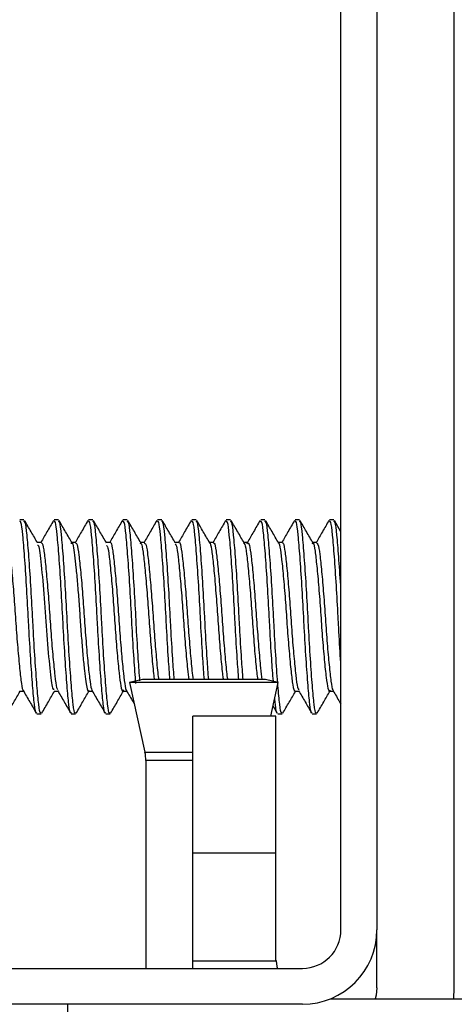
# Model space of a CAD drawing. Header units: inches. Extents: x 0.2 to 10.8, y 0.2 to 8.2.
# Tile 19 of 55: x 3.6033 to 3.6325, y 6.8006 to 6.8668. Entities that reach past the tile are written whole.
import ezdxf

# ---------------------------------------------------------------- set-up
doc = ezdxf.new("R2010")
doc.units = ezdxf.units.IN
doc.header["$MEASUREMENT"] = 0

msp = doc.modelspace()

# ---------------------------------------------------------------- linework, layer by layer
for p, q in [((3.624884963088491, 6.805644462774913), (3.624884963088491, 6.899811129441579)), ((3.627301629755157, 6.899811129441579), (3.627301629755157, 6.805644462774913)), ((3.632509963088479, 6.801760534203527), (3.63250996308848, 6.892906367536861)), ((3.603574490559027, 6.833196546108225), (3.603285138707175, 6.833196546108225)), ((3.605889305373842, 6.833196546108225), (3.60559995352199, 6.833196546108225)), ((3.608204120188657, 6.833196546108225), (3.607914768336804, 6.833196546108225)), ((3.610518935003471, 6.833196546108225), (3.61022958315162, 6.833196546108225)), ((3.612833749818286, 6.833196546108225), (3.612544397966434, 6.833196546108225)), ((3.615148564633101, 6.833196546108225), (3.61485921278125, 6.833196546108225)), ((3.617463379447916, 6.833196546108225), (3.617174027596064, 6.833196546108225)), ((3.619778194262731, 6.833196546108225), (3.619488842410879, 6.833196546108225)), ((3.622093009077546, 6.833196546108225), (3.621803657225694, 6.833196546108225)), ((3.62440782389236, 6.833196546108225), (3.624118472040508, 6.833196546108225)), ((3.624884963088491, 6.832409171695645), (3.624447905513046, 6.833161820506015)), ((3.604731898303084, 6.831693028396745), (3.604468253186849, 6.831693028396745)), ((3.607047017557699, 6.831693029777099), (3.606782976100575, 6.831693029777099)), ((3.609362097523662, 6.83169302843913), (3.60909788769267, 6.83169302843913)), ((3.611676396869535, 6.831693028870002), (3.611412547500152, 6.831693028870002)), ((3.613991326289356, 6.831693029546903), (3.61372746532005, 6.831693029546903)), ((3.616306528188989, 6.831693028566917), (3.616042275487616, 6.831693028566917)), ((3.618621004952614, 6.83169302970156), (3.618357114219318, 6.83169302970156)), ((3.61857166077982, 6.831596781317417), (3.618595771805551, 6.831664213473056)), ((3.620935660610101, 6.831693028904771), (3.620671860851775, 6.831693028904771)), ((3.62325088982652, 6.831693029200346), (3.622986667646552, 6.831693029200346)), ((3.61154097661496, 6.822468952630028), (3.610676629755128, 6.822278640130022)), ((3.610676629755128, 6.822278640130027), (3.611709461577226, 6.817587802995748)), ((3.620676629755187, 6.822278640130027), (3.610676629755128, 6.822278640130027)), ((3.619812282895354, 6.822468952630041), (3.61154097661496, 6.822468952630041)), ((3.620676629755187, 6.822278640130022), (3.619812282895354, 6.822468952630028)), ((3.620179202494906, 6.820019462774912), (3.620676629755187, 6.822278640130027)), ((3.603285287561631, 6.821679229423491), (3.603549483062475, 6.821679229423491)), ((3.605600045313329, 6.821679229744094), (3.605864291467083, 6.821679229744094)), ((3.607915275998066, 6.82167922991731), (3.608179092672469, 6.82167922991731)), ((3.610229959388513, 6.821679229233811), (3.610493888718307, 6.821679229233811)), ((3.621803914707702, 6.821679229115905), (3.622067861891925, 6.821679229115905)), ((3.624119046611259, 6.821679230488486), (3.624382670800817, 6.821679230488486)), ((3.620327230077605, 6.820691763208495), (3.620607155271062, 6.820209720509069)), ((3.604442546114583, 6.820175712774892), (3.604731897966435, 6.820175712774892)), ((3.606757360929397, 6.820175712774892), (3.607046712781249, 6.820175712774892)), ((3.609072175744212, 6.820175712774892), (3.609361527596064, 6.820175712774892)), ((3.620509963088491, 6.820019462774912), (3.614926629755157, 6.820019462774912)), ((3.614926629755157, 6.81080390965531), (3.614926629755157, 6.820019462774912)), ((3.620509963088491, 6.81080390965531), (3.620509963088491, 6.820019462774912)), ((3.620646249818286, 6.820175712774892), (3.620935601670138, 6.820175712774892)), ((3.622961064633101, 6.820175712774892), (3.623250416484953, 6.820175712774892)), ((3.611709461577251, 6.817587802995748), (3.614926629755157, 6.817587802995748)), ((3.611770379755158, 6.817027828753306), (3.611770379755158, 6.803061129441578)), ((3.614926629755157, 6.817027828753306), (3.611770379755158, 6.817027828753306)), ((3.620509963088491, 6.81080390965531), (3.614926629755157, 6.81080390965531)), ((3.614926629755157, 6.803561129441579), (3.614926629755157, 6.81080390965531)), ((3.620509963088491, 6.803811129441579), (3.620509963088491, 6.81080390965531)), ((3.627301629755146, 6.801760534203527), (3.627301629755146, 6.805644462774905)), ((3.614926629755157, 6.803561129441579), (3.620521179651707, 6.803561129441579)), ((3.614926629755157, 6.803061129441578), (3.614926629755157, 6.803561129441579)), ((3.528134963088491, 6.80306112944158), (3.622301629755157, 6.80306112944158)), ((3.632474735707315, 6.801019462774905), (3.632509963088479, 6.801760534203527)), ((3.624201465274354, 6.801019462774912), (3.731509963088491, 6.801019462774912)), ((3.622301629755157, 6.800644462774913), (3.528134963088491, 6.800644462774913)), ((3.606509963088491, 6.800644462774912), (3.606509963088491, 6.795436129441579))]:
    msp.add_line(p, q)
at = {"flags": 128}
for points in [[(3.620521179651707, 6.803561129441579), (3.620582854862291, 6.803177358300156), (3.620612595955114, 6.803061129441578)], [(3.627301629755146, 6.801760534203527), (3.627251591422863, 6.801252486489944), (3.62719396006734, 6.801019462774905)]]:
    msp.add_lwpolyline(points, dxfattribs=at)
for centre, radius, start, end in [((3.609166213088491, 6.817027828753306), 0.002604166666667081, 0, 12.41729374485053), ((3.622301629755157, 6.805644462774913), 0.002583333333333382, 270.0000000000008, 0), ((3.622301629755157, 6.805644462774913), 0.004999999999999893, 270.0000000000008, 0)]:
    msp.add_arc(centre, radius, start, end)
for points, knots in [([(3.604442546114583, 6.820256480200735), (3.604428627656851, 6.820233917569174), (3.604371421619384, 6.820141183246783), (3.60427413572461, 6.820734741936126), (3.60416030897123, 6.821982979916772), (3.604027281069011, 6.823812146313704), (3.603927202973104, 6.825477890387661), (3.603839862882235, 6.827155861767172), (3.60374690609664, 6.828843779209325), (3.603614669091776, 6.830790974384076), (3.603491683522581, 6.832266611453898), (3.603388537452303, 6.833112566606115), (3.60331489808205, 6.833114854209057), (3.603285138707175, 6.833115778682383)], [0, 0, 0, 0, 0.0345864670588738, 0.1421533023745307, 0.2496808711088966, 0.3571864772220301, 0.4647501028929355, 0.4999804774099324, 0.6044985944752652, 0.7119959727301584, 0.8195647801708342, 0.9270819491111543, 1, 1, 1, 1]), ([(3.604731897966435, 6.820256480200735), (3.604717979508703, 6.820233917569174), (3.604660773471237, 6.820141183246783), (3.604563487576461, 6.820734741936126), (3.604449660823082, 6.821982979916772), (3.604316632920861, 6.823812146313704), (3.604216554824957, 6.825477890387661), (3.604129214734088, 6.827155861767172), (3.604036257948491, 6.828843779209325), (3.603904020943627, 6.830790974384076), (3.603781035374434, 6.832266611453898), (3.603677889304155, 6.833112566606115), (3.603604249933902, 6.833114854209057), (3.603574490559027, 6.833115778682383)], [0, 0, 0, 0, 0.0345864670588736, 0.1421533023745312, 0.2496808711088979, 0.3571864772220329, 0.4647501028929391, 0.499980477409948, 0.6044985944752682, 0.7119959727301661, 0.8195647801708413, 0.9270819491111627, 1, 1, 1, 1]), ([(3.604492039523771, 6.831652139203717), (3.604345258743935, 6.831904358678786), (3.604051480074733, 6.832409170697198), (3.60375833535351, 6.832914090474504), (3.603611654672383, 6.833166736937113)], [0, 0, 0, 0, 0.4996304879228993, 1, 1, 1, 1]), ([(3.605557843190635, 6.833157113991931), (3.605411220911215, 6.832904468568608), (3.605127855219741, 6.832416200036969), (3.60484391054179, 6.831928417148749), (3.604706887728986, 6.831693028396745)], [0, 0, 0, 0, 0.5174313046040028, 1, 1, 1, 1]), ([(3.606757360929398, 6.820256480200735), (3.606743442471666, 6.820233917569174), (3.6066862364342, 6.820141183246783), (3.606588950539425, 6.820734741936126), (3.606475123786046, 6.821982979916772), (3.606342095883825, 6.823812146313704), (3.60624201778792, 6.825477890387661), (3.60615467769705, 6.827155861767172), (3.606061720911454, 6.828843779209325), (3.605929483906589, 6.830790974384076), (3.605806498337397, 6.832266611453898), (3.605703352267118, 6.833112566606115), (3.605629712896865, 6.833114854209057), (3.60559995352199, 6.833115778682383)], [0, 0, 0, 0, 0.03458646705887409, 0.142153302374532, 0.2496808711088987, 0.3571864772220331, 0.4647501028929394, 0.4999804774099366, 0.6044985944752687, 0.7119959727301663, 0.8195647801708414, 0.9270819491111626, 0.9999999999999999, 0.9999999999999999, 0.9999999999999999, 0.9999999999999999]), ([(3.607046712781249, 6.820256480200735), (3.607032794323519, 6.820233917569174), (3.606975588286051, 6.820141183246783), (3.606878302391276, 6.820734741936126), (3.606764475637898, 6.821982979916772), (3.606631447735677, 6.823812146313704), (3.606531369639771, 6.825477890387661), (3.606444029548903, 6.827155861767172), (3.606351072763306, 6.828843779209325), (3.606218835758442, 6.830790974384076), (3.606095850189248, 6.832266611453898), (3.60599270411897, 6.833112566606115), (3.605919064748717, 6.833114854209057), (3.605889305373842, 6.833115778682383)], [0, 0, 0, 0, 0.03458646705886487, 0.1421533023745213, 0.2496808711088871, 0.3571864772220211, 0.4647501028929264, 0.4999804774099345, 0.6044985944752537, 0.7119959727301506, 0.8195647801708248, 0.927081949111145, 1, 1, 1, 1]), ([(3.606811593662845, 6.831643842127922), (3.606664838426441, 6.831895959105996), (3.606371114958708, 6.832400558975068), (3.606078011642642, 6.832905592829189), (3.605931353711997, 6.833158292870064)], [0, 0, 0, 0, 0.4996374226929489, 1, 1, 1, 1]), ([(3.607872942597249, 6.83315764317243), (3.607726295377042, 6.83290495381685), (3.607442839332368, 6.832416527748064), (3.607158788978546, 6.83192855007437), (3.607021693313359, 6.831693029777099)], [0, 0, 0, 0, 0.517354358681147, 1, 1, 1, 1]), ([(3.609072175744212, 6.820256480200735), (3.609058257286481, 6.820233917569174), (3.609001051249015, 6.820141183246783), (3.608903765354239, 6.820734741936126), (3.60878993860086, 6.821982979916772), (3.60865691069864, 6.823812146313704), (3.608556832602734, 6.825477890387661), (3.608469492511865, 6.827155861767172), (3.608376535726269, 6.828843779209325), (3.608244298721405, 6.830790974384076), (3.608121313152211, 6.832266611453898), (3.608018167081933, 6.833112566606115), (3.607944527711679, 6.833114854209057), (3.607914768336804, 6.833115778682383)], [0, 0, 0, 0, 0.03458646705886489, 0.1421533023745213, 0.2496808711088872, 0.3571864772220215, 0.4647501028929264, 0.4999804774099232, 0.6044985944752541, 0.7119959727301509, 0.8195647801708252, 0.9270819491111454, 1, 1, 1, 1]), ([(3.609361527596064, 6.820256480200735), (3.609347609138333, 6.820233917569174), (3.609290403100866, 6.820141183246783), (3.609193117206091, 6.820734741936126), (3.609079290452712, 6.821982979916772), (3.608946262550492, 6.823812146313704), (3.608846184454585, 6.825477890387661), (3.608758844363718, 6.827155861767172), (3.608665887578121, 6.828843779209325), (3.608533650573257, 6.830790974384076), (3.608410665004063, 6.832266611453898), (3.608307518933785, 6.833112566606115), (3.608233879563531, 6.833114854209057), (3.608204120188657, 6.833115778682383)], [0, 0, 0, 0, 0.0345864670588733, 0.1421533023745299, 0.2496808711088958, 0.3571864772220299, 0.4647501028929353, 0.4999804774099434, 0.6044985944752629, 0.7119959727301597, 0.819564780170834, 0.9270819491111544, 1, 1, 1, 1]), ([(3.609124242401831, 6.831647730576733), (3.608977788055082, 6.831899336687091), (3.608684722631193, 6.832402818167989), (3.608392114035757, 6.832906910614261), (3.608245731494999, 6.833159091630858)], [0, 0, 0, 0, 0.4997326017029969, 1, 1, 1, 1]), ([(3.610188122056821, 6.833158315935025), (3.610041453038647, 6.832905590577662), (3.609757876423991, 6.832416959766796), (3.609473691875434, 6.83192873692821), (3.60933649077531, 6.83169302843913)], [0, 0, 0, 0, 0.5172112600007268, 1, 1, 1, 1]), ([(3.611091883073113, 6.822213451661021), (3.611052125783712, 6.822740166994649), (3.610969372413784, 6.82383650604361), (3.610871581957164, 6.825480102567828), (3.610784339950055, 6.827154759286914), (3.610691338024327, 6.828844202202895), (3.610559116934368, 6.83079085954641), (3.610436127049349, 6.832266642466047), (3.610332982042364, 6.833112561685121), (3.610259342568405, 6.833114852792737), (3.610229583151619, 6.833115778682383)], [0, 0, 0, 0, 0.1339950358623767, 0.2789058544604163, 0.3263685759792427, 0.4671764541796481, 0.6119980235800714, 0.756915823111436, 0.9017640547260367, 1, 1, 1, 1]), ([(3.611369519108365, 6.822375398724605), (3.611333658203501, 6.822851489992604), (3.611254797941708, 6.823898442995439), (3.611160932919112, 6.825480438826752), (3.611073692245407, 6.827154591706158), (3.61098068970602, 6.828844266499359), (3.610848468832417, 6.830790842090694), (3.610725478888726, 6.83226664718), (3.610622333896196, 6.833112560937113), (3.610548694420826, 6.833114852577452), (3.610518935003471, 6.833115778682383)], [0, 0, 0, 0, 0.1224630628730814, 0.2693035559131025, 0.3173983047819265, 0.4600812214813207, 0.6068312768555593, 0.7536788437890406, 0.9004559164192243, 1, 1, 1, 1]), ([(3.611433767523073, 6.831656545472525), (3.611287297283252, 6.83190827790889), (3.61099419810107, 6.832412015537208), (3.610701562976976, 6.832916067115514), (3.610555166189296, 6.833168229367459)], [0, 0, 0, 0, 0.4997292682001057, 1, 1, 1, 1]), ([(3.612503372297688, 6.833159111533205), (3.612356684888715, 6.832906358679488), (3.612072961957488, 6.832417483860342), (3.61178861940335, 6.831928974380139), (3.611651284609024, 6.831693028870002)], [0, 0, 0, 0, 0.5170093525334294, 1, 1, 1, 1]), ([(3.613388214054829, 6.822468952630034), (3.6133546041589, 6.82291574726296), (3.613277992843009, 6.823934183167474), (3.613186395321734, 6.825480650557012), (3.613099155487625, 6.827154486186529), (3.613006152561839, 6.82884430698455), (3.612873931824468, 6.830790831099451), (3.612750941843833, 6.832266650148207), (3.612647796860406, 6.83311256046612), (3.612574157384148, 6.833114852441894), (3.612544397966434, 6.833115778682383)], [0, 0, 0, 0, 0.1156602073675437, 0.2636390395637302, 0.3121066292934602, 0.4558956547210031, 0.6037833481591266, 0.7517693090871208, 0.8996842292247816, 1, 1, 1, 1]), ([(3.613677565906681, 6.822468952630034), (3.613643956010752, 6.82291574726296), (3.613567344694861, 6.823934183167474), (3.613475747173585, 6.825480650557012), (3.613388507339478, 6.827154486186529), (3.613295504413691, 6.82884430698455), (3.613163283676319, 6.830790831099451), (3.613040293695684, 6.832266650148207), (3.612937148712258, 6.83311256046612), (3.612863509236, 6.833114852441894), (3.612833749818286, 6.833115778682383)], [0, 0, 0, 0, 0.115660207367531, 0.2636390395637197, 0.3121066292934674, 0.4558956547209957, 0.6037833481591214, 0.7517693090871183, 0.899684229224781, 1, 1, 1, 1]), ([(3.613750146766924, 6.831654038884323), (3.613603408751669, 6.831906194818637), (3.613309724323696, 6.832410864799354), (3.613016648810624, 6.832915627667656), (3.612870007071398, 6.833168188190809)], [0, 0, 0, 0, 0.4996452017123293, 1, 1, 1, 1]), ([(3.614818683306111, 6.833160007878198), (3.614671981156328, 6.832907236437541), (3.614388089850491, 6.832418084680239), (3.614103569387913, 6.831929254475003), (3.613966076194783, 6.831693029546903)], [0, 0, 0, 0, 0.5167546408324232, 1, 1, 1, 1]), ([(3.615703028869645, 6.822468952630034), (3.615669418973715, 6.82291574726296), (3.615592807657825, 6.823934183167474), (3.615501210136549, 6.825480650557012), (3.61541397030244, 6.827154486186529), (3.615320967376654, 6.82884430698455), (3.615188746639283, 6.830790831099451), (3.615065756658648, 6.832266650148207), (3.61496261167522, 6.83311256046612), (3.614888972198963, 6.833114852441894), (3.61485921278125, 6.833115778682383)], [0, 0, 0, 0, 0.1156602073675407, 0.2636390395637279, 0.3121066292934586, 0.4558956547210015, 0.6037833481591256, 0.7517693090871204, 0.899684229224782, 1, 1, 1, 1]), ([(3.615992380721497, 6.822468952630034), (3.615958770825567, 6.82291574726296), (3.615882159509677, 6.823934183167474), (3.6157905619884, 6.825480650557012), (3.615703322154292, 6.827154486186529), (3.615610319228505, 6.82884430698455), (3.615478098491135, 6.830790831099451), (3.6153551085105, 6.832266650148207), (3.615251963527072, 6.83311256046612), (3.615178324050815, 6.833114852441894), (3.615148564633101, 6.833115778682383)], [0, 0, 0, 0, 0.1156602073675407, 0.2636390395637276, 0.3121066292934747, 0.4558956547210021, 0.6037833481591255, 0.7517693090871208, 0.8996842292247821, 1, 1, 1, 1]), ([(3.616070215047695, 6.831645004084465), (3.615923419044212, 6.831897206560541), (3.615629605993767, 6.832401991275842), (3.61533643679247, 6.832907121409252), (3.615189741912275, 6.833159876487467)], [0, 0, 0, 0, 0.4996238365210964, 1, 1, 1, 1]), ([(3.617134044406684, 6.833160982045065), (3.616987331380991, 6.83290820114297), (3.616703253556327, 6.832418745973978), (3.616418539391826, 6.831929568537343), (3.61628086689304, 6.831693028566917)], [0, 0, 0, 0, 0.5164536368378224, 1, 1, 1, 1]), ([(3.618017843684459, 6.822468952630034), (3.61798423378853, 6.82291574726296), (3.617907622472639, 6.823934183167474), (3.617816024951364, 6.825480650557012), (3.617728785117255, 6.827154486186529), (3.617635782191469, 6.82884430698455), (3.617503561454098, 6.830790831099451), (3.617380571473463, 6.832266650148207), (3.617277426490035, 6.83311256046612), (3.617203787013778, 6.833114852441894), (3.617174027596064, 6.833115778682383)], [0, 0, 0, 0, 0.1156602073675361, 0.263639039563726, 0.312106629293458, 0.4558956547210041, 0.6037833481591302, 0.7517693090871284, 0.8996842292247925, 1, 1, 1, 1]), ([(3.618307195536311, 6.822468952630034), (3.618273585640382, 6.82291574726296), (3.618196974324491, 6.823934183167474), (3.618105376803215, 6.825480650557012), (3.618018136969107, 6.827154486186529), (3.617925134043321, 6.82884430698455), (3.617792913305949, 6.830790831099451), (3.617669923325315, 6.832266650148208), (3.617566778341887, 6.83311256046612), (3.617493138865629, 6.833114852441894), (3.617463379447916, 6.833115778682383)], [0, 0, 0, 0, 0.1156602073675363, 0.2636390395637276, 0.3121066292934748, 0.455895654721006, 0.60378334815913, 0.7517693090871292, 0.899684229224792, 1, 1, 1, 1]), ([(3.618384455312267, 6.831646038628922), (3.618237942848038, 6.831897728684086), (3.617944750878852, 6.832401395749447), (3.617652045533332, 6.832905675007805), (3.617505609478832, 6.833157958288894)], [0, 0, 0, 0, 0.4997151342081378, 1, 1, 1, 1]), ([(3.619449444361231, 6.833162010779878), (3.619302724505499, 6.832909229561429), (3.619018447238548, 6.832419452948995), (3.61873352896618, 6.831929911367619), (3.618595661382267, 6.83169302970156)], [0, 0, 0, 0, 0.5161153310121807, 1, 1, 1, 1]), ([(3.620341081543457, 6.822352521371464), (3.620304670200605, 6.822835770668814), (3.620225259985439, 6.823889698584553), (3.620130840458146, 6.825480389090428), (3.620043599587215, 6.827154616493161), (3.619950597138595, 6.828844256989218), (3.619818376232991, 6.830790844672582), (3.619695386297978, 6.832266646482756), (3.619592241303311, 6.833112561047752), (3.619518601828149, 6.833114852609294), (3.619488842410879, 6.833115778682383)], [0, 0, 0, 0, 0.1241107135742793, 0.2706755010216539, 0.3186799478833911, 0.4610949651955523, 0.607569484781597, 0.7541413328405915, 0.9006428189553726, 1, 1, 1, 1]), ([(3.620935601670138, 6.820256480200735), (3.620921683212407, 6.820233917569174), (3.620864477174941, 6.820141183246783), (3.620767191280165, 6.820734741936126), (3.620653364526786, 6.821982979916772), (3.620520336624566, 6.823812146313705), (3.62042025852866, 6.825477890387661), (3.620332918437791, 6.827155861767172), (3.620239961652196, 6.828843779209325), (3.620107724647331, 6.830790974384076), (3.619984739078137, 6.832266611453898), (3.619881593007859, 6.833112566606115), (3.619807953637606, 6.833114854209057), (3.619778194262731, 6.833115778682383)], [0, 0, 0, 0, 0.03458646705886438, 0.1421533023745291, 0.2496808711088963, 0.3571864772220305, 0.4647501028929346, 0.499980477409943, 0.6044985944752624, 0.7119959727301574, 0.8195647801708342, 0.9270819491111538, 1, 1, 1, 1]), ([(3.620693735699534, 6.83165542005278), (3.620547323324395, 6.831907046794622), (3.620254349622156, 6.832410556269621), (3.619961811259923, 6.832914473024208), (3.619815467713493, 6.833166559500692)], [0, 0, 0, 0, 0.4997457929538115, 1, 1, 1, 1]), ([(3.621764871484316, 6.833163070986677), (3.621618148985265, 6.832910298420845), (3.621333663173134, 6.832420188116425), (3.621048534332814, 6.831930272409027), (3.62091045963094, 6.831693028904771)], [0, 0, 0, 0, 0.5157462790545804, 1, 1, 1, 1]), ([(3.62292255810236, 6.820217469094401), (3.622921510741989, 6.820216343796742), (3.622877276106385, 6.820168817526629), (3.622792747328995, 6.82075680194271), (3.622678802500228, 6.821977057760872), (3.622545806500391, 6.823813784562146), (3.622445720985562, 6.825477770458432), (3.622358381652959, 6.827155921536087), (3.622265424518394, 6.828843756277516), (3.622133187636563, 6.830790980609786), (3.622010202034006, 6.832266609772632), (3.621907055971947, 6.833112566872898), (3.621833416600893, 6.83311485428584), (3.621803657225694, 6.833115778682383)], [0, 0, 0, 0, 0.002694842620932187, 0.1138150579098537, 0.2248947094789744, 0.3359516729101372, 0.4470685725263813, 0.4834627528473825, 0.5914335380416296, 0.7024820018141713, 0.8136042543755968, 0.9246731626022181, 1, 1, 1, 1]), ([(3.623250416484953, 6.820256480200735), (3.623236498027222, 6.820233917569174), (3.623179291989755, 6.820141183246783), (3.62308200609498, 6.820734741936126), (3.622968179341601, 6.821982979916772), (3.622835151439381, 6.823812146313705), (3.622735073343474, 6.825477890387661), (3.622647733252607, 6.827155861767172), (3.62255477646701, 6.828843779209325), (3.622422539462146, 6.830790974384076), (3.622299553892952, 6.832266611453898), (3.622196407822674, 6.833112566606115), (3.62212276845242, 6.833114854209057), (3.622093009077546, 6.833115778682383)], [0, 0, 0, 0, 0.03458646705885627, 0.1421533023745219, 0.2496808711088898, 0.3571864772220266, 0.4647501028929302, 0.4999804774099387, 0.6044985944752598, 0.7119959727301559, 0.8195647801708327, 0.9270819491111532, 0.9999999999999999, 0.9999999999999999, 0.9999999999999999, 0.9999999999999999]), ([(3.623008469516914, 6.83165554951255), (3.622861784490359, 6.831907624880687), (3.622568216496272, 6.832412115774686), (3.622275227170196, 6.8329167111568), (3.622128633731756, 6.833169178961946)], [0, 0, 0, 0, 0.4996628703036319, 0.9999999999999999, 0.9999999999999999, 0.9999999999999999, 0.9999999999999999]), ([(3.624080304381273, 6.833164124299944), (3.623933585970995, 6.832911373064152), (3.623648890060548, 6.832420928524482), (3.623363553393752, 6.831930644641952), (3.623225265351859, 6.831693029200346)], [0, 0, 0, 0, 0.5153513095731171, 1, 1, 1, 1]), ([(3.62488496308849, 6.823537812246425), (3.62487708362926, 6.823645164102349), (3.624826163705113, 6.824338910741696), (3.624760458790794, 6.825484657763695), (3.624673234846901, 6.82715248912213), (3.624580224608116, 6.828845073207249), (3.624448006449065, 6.830790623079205), (3.624325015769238, 6.832266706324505), (3.624221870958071, 6.83311255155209), (3.624148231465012, 6.833114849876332), (3.624118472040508, 6.833115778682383)], [0, 0, 0, 0, 0.02972319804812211, 0.1920820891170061, 0.2452595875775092, 0.4030215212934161, 0.565280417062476, 0.7276471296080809, 0.8899358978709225, 1, 1, 1, 1]), ([(3.624884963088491, 6.828497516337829), (3.6248795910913, 6.828593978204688), (3.62483395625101, 6.829413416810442), (3.624736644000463, 6.830782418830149), (3.624614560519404, 6.832268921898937), (3.624511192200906, 6.833112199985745), (3.624437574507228, 6.833114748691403), (3.62440782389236, 6.833115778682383)], [0, 0, 0, 0, 0.03499536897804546, 0.2972838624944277, 0.5597466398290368, 0.822083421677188, 1, 1, 1, 1]), ([(3.602365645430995, 6.831586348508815), (3.60237869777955, 6.831627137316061), (3.602433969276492, 6.831799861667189), (3.602537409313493, 6.831526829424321), (3.602649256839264, 6.830772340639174), (3.602777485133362, 6.829515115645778), (3.602910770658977, 6.827948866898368), (3.60302425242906, 6.826234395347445), (3.603150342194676, 6.824575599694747), (3.603284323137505, 6.823146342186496), (3.603399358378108, 6.822153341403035), (3.603497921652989, 6.821666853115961), (3.603557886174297, 6.821729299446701), (3.603574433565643, 6.821746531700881)], [0, 0, 0, 0, 0.03190895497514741, 0.1351217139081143, 0.2383581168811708, 0.3415074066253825, 0.444707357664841, 0.5479507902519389, 0.6511014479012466, 0.7542869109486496, 0.8575353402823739, 0.9606864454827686, 1, 1, 1, 1]), ([(3.604490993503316, 6.831502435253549), (3.604514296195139, 6.831504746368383), (3.604601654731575, 6.83151341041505), (3.604731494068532, 6.830229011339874), (3.604937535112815, 6.8280247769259), (3.605104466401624, 6.825366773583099), (3.605310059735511, 6.823135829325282), (3.605455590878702, 6.821782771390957), (3.605560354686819, 6.821821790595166), (3.605600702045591, 6.821836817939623)], [0, 0, 0, 0, 0.06001351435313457, 0.2249822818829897, 0.395877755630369, 0.5607959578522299, 0.7316868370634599, 0.896665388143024, 1, 1, 1, 1]), ([(3.604731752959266, 6.831629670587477), (3.604746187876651, 6.831647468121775), (3.604803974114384, 6.831718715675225), (3.60490173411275, 6.831258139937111), (3.605015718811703, 6.830292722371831), (3.605149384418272, 6.82888086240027), (3.605276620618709, 6.827229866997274), (3.605389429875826, 6.825515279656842), (3.60552217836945, 6.823928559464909), (3.605651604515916, 6.822679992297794), (3.605745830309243, 6.821919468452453), (3.605813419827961, 6.821828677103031), (3.605837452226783, 6.821796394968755)], [0, 0, 0, 0, 0.03749311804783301, 0.1500934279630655, 0.262622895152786, 0.3751148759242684, 0.4877098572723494, 0.6002556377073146, 0.7127474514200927, 0.8253350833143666, 0.9378954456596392, 1, 1, 1, 1]), ([(3.606758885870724, 6.8315941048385), (3.606771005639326, 6.831625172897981), (3.606846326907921, 6.831818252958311), (3.606946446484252, 6.831105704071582), (3.607067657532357, 6.830023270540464), (3.607167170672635, 6.828943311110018), (3.607264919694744, 6.827735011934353), (3.607349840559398, 6.826471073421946), (3.607440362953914, 6.825218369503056), (3.607539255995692, 6.824042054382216), (3.607637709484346, 6.823042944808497), (3.607724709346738, 6.822282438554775), (3.607812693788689, 6.821810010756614), (3.607897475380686, 6.821620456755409), (3.607948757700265, 6.821727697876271), (3.607967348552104, 6.821766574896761)], [0, 0, 0, 0, 0.02914011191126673, 0.1810983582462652, 0.2580972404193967, 0.3370598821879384, 0.4153971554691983, 0.4907775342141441, 0.5673197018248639, 0.6461625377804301, 0.7247399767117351, 0.8005417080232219, 0.8765862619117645, 0.9552600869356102, 1, 1, 1, 1]), ([(3.607046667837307, 6.831640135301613), (3.607079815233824, 6.831629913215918), (3.607156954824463, 6.831606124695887), (3.607261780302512, 6.830906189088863), (3.607386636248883, 6.829734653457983), (3.607520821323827, 6.828200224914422), (3.607637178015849, 6.826497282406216), (3.607759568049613, 6.824817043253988), (3.607893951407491, 6.823342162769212), (3.608012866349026, 6.822272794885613), (3.608113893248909, 6.821705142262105), (3.608180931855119, 6.821738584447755), (3.608204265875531, 6.821750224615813)], [0, 0, 0, 0, 0.08117174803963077, 0.1889003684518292, 0.2965293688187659, 0.4041845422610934, 0.5119171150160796, 0.6195451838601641, 0.7271825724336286, 0.8349169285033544, 0.9425397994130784, 1, 1, 1, 1]), ([(3.609121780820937, 6.831487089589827), (3.609155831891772, 6.831461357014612), (3.609232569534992, 6.831403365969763), (3.609334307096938, 6.830464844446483), (3.609466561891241, 6.829153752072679), (3.609596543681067, 6.827524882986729), (3.609707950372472, 6.82581505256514), (3.609838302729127, 6.824198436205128), (3.609969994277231, 6.82285875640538), (3.610081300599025, 6.821979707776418), (3.610189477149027, 6.82159451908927), (3.610254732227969, 6.821740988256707), (3.61027680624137, 6.821790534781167)], [0, 0, 0, 0, 0.08378792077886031, 0.1888248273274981, 0.298247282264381, 0.4072818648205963, 0.5122376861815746, 0.6213362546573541, 0.7307063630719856, 0.8357189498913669, 0.9444282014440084, 0.9999999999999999, 0.9999999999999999, 0.9999999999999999, 0.9999999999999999]), ([(3.609362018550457, 6.83165168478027), (3.609369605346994, 6.831664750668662), (3.609420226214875, 6.831751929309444), (3.609514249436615, 6.831358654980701), (3.609626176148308, 6.830476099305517), (3.609758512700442, 6.829114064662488), (3.609888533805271, 6.827490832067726), (3.610000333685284, 6.825770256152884), (3.610131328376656, 6.824160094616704), (3.61026289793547, 6.82282026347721), (3.610374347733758, 6.821974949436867), (3.610466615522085, 6.821606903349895), (3.610514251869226, 6.82169821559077), (3.610519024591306, 6.82170736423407)], [0, 0, 0, 0, 0.01898934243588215, 0.1267013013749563, 0.2343784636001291, 0.341995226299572, 0.4496990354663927, 0.5573891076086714, 0.6650054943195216, 0.7726992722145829, 0.8804003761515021, 0.9880172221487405, 1, 1, 1, 1]), ([(3.611387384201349, 6.831619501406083), (3.611411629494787, 6.831631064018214), (3.611479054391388, 6.831663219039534), (3.611579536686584, 6.831091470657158), (3.611698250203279, 6.83002557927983), (3.611832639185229, 6.828548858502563), (3.611954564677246, 6.826875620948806), (3.612070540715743, 6.82516678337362), (3.612204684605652, 6.823676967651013), (3.61229235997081, 6.822736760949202), (3.61233556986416, 6.822489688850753), (3.612339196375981, 6.822468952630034)], [0, 0, 0, 0, 0.07265809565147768, 0.2020583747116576, 0.3313647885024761, 0.4649266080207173, 0.5950892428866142, 0.7236846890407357, 0.8571579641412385, 0.9880115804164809, 1, 1, 1, 1]), ([(3.611676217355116, 6.83162471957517), (3.611702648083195, 6.831631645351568), (3.611772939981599, 6.831650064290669), (3.611874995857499, 6.831043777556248), (3.611995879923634, 6.82994285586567), (3.612130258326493, 6.828448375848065), (3.612250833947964, 6.82676418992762), (3.612368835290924, 6.825052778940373), (3.612503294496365, 6.823589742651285), (3.612585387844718, 6.822690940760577), (3.612625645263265, 6.822470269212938), (3.612625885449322, 6.822468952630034)], [0, 0, 0, 0, 0.07924177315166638, 0.2107416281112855, 0.3421094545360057, 0.4734778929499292, 0.6049783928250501, 0.7363516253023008, 0.8677120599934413, 0.9992107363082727, 1, 1, 1, 1]), ([(3.613747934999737, 6.831585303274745), (3.613773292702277, 6.831555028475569), (3.613841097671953, 6.831474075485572), (3.613935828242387, 6.830730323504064), (3.614064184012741, 6.829501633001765), (3.614197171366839, 6.827924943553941), (3.614310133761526, 6.826216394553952), (3.614436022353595, 6.824571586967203), (3.614558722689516, 6.823229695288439), (3.614626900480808, 6.822692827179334), (3.614655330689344, 6.822468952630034)], [0, 0, 0, 0, 0.07964494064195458, 0.2129657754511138, 0.3507625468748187, 0.4899845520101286, 0.6236033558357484, 0.7608013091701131, 0.9002539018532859, 0.9999999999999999, 0.9999999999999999, 0.9999999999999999, 0.9999999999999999]), ([(3.613990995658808, 6.831685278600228), (3.613992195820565, 6.831687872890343), (3.614036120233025, 6.831782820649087), (3.614126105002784, 6.831444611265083), (3.614237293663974, 6.830649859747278), (3.614367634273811, 6.829340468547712), (3.61449974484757, 6.827749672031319), (3.614611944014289, 6.826026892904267), (3.614740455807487, 6.824400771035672), (3.614857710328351, 6.823133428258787), (3.614921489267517, 6.822655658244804), (3.614946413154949, 6.822468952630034)], [0, 0, 0, 0, 0.003663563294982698, 0.1340818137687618, 0.2644983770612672, 0.3948177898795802, 0.5252225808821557, 0.6556511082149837, 0.7859717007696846, 0.9163608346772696, 1, 1, 1, 1]), ([(3.616017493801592, 6.831630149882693), (3.616031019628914, 6.831647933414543), (3.616087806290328, 6.831722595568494), (3.616183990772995, 6.831271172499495), (3.616297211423, 6.830323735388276), (3.616430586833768, 6.828921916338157), (3.616558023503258, 6.827280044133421), (3.616670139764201, 6.825563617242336), (3.616802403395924, 6.824000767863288), (3.616905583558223, 6.822909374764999), (3.616958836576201, 6.822560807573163), (3.616972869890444, 6.822468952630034)], [0, 0, 0, 0, 0.04077625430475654, 0.1711945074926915, 0.2985026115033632, 0.4311026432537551, 0.5621131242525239, 0.6890888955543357, 0.821411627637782, 0.952938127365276, 1, 1, 1, 1]), ([(3.6163061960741, 6.831622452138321), (3.61632574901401, 6.831638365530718), (3.616388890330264, 6.831689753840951), (3.616488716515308, 6.831169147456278), (3.616605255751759, 6.830142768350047), (3.616739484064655, 6.828693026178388), (3.616864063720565, 6.827026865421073), (3.616978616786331, 6.825307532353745), (3.61711234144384, 6.823789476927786), (3.617205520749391, 6.822797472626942), (3.617252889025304, 6.822516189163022), (3.617260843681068, 6.822468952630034)], [0, 0, 0, 0, 0.05866327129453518, 0.189438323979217, 0.320100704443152, 0.45074191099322, 0.581513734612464, 0.7121972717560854, 0.842841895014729, 0.9736081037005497, 1, 1, 1, 1]), ([(3.618331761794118, 6.831629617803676), (3.618362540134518, 6.831627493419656), (3.618436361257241, 6.831622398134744), (3.61853924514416, 6.830966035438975), (3.618662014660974, 6.829831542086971), (3.618796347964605, 6.828315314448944), (3.618914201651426, 6.826622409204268), (3.619034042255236, 6.824945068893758), (3.619166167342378, 6.823451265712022), (3.619244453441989, 6.822786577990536), (3.619281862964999, 6.822468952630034)], [0, 0, 0, 0, 0.09194679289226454, 0.2205322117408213, 0.3510762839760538, 0.4847955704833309, 0.6140450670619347, 0.7438465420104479, 0.8775954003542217, 1, 1, 1, 1]), ([(3.618620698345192, 6.831661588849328), (3.618659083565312, 6.831632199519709), (3.618741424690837, 6.831569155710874), (3.61884926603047, 6.830790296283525), (3.618976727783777, 6.829566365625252), (3.619110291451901, 6.82800329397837), (3.619224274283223, 6.826289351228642), (3.619349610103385, 6.824635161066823), (3.619473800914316, 6.823268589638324), (3.619543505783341, 6.822712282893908), (3.619573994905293, 6.822468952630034)], [0, 0, 0, 0, 0.1141876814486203, 0.2449469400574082, 0.3755931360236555, 0.5062968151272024, 0.6370640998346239, 0.7677118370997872, 0.8983964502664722, 1, 1, 1, 1]), ([(3.620646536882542, 6.831672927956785), (3.620649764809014, 6.831679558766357), (3.620696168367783, 6.831774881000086), (3.620786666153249, 6.831418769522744), (3.620897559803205, 6.83060068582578), (3.621028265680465, 6.829281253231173), (3.621159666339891, 6.827681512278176), (3.62127125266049, 6.825969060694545), (3.621400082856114, 6.824337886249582), (3.621532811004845, 6.822961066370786), (3.621644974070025, 6.822051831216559), (3.621739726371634, 6.821632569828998), (3.621793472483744, 6.821716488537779), (3.621803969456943, 6.821732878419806)], [0, 0, 0, 0, 0.008118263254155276, 0.1167053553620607, 0.2212747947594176, 0.3300106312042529, 0.4389397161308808, 0.5435495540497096, 0.6519051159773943, 0.7611101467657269, 0.8658975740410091, 0.9738089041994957, 1, 1, 1, 1]), ([(3.620935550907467, 6.831633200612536), (3.620948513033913, 6.831650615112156), (3.621004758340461, 6.83172618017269), (3.621101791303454, 6.831281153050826), (3.621215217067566, 6.830333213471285), (3.621348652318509, 6.828931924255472), (3.621476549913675, 6.827286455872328), (3.621589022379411, 6.825570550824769), (3.621721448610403, 6.823977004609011), (3.62185140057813, 6.822713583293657), (3.621947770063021, 6.821927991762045), (3.622017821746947, 6.821826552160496), (3.622044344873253, 6.821788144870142)], [0, 0, 0, 0, 0.03362875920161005, 0.1459220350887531, 0.2581520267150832, 0.3703389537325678, 0.4826262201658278, 0.5948719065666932, 0.7070583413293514, 0.8193375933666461, 0.9315971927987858, 1, 1, 1, 1]), ([(3.622961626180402, 6.831619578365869), (3.622981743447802, 6.831635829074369), (3.623045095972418, 6.831687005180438), (3.623144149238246, 6.831164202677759), (3.623260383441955, 6.83014247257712), (3.623394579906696, 6.828694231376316), (3.623518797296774, 6.827029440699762), (3.62363290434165, 6.825325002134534), (3.623766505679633, 6.823773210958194), (3.623893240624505, 6.822543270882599), (3.624005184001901, 6.821824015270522), (3.624104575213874, 6.821565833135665), (3.624156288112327, 6.821735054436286), (3.624165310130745, 6.821764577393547)], [0, 0, 0, 0, 0.0478349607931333, 0.150640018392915, 0.2523339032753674, 0.357835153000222, 0.4611930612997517, 0.5624387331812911, 0.6678118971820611, 0.771664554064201, 0.872592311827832, 0.9777719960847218, 1, 1, 1, 1]), ([(3.623250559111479, 6.831635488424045), (3.623282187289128, 6.831629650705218), (3.623357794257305, 6.831615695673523), (3.623461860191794, 6.830936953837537), (3.623585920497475, 6.82978033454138), (3.62372020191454, 6.828254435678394), (3.623837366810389, 6.826554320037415), (3.623958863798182, 6.824870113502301), (3.624093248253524, 6.823385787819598), (3.624213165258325, 6.822300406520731), (3.624314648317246, 6.821713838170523), (3.624383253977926, 6.821739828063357), (3.624408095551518, 6.821749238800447)], [0, 0, 0, 0, 0.07748188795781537, 0.1852199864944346, 0.2928568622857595, 0.400513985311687, 0.5082552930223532, 0.615890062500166, 0.7235288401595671, 0.8312711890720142, 0.9389046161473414, 1, 1, 1, 1]), ([(3.602452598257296, 6.820202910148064), (3.602599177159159, 6.820455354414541), (3.60288494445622, 6.820947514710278), (3.603171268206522, 6.82143956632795), (3.60331072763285, 6.821679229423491)], [0, 0, 0, 0, 0.5129309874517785, 1, 1, 1, 1]), ([(3.603520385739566, 6.821729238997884), (3.603667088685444, 6.821477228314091), (3.603960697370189, 6.820972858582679), (3.604253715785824, 6.820467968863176), (3.604400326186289, 6.820215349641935)], [0, 0, 0, 0, 0.4996546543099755, 1, 1, 1, 1]), ([(3.6047716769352, 6.820209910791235), (3.604918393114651, 6.820462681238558), (3.605202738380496, 6.820952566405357), (3.605487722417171, 6.821442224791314), (3.605625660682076, 6.821679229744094)], [0, 0, 0, 0, 0.5159789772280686, 1, 1, 1, 1]), ([(3.605835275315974, 6.821729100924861), (3.605982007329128, 6.821477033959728), (3.606275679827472, 6.820972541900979), (3.606568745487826, 6.82046756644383), (3.60671538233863, 6.820214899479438)], [0, 0, 0, 0, 0.4996450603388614, 1, 1, 1, 1]), ([(3.607089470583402, 6.820215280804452), (3.60723599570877, 6.82046774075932), (3.607519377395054, 6.820956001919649), (3.607803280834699, 6.821443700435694), (3.607940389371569, 6.82167922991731)], [0, 0, 0, 0, 0.517059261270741, 1, 1, 1, 1]), ([(3.608150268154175, 6.821728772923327), (3.608297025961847, 6.821476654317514), (3.608590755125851, 6.820972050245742), (3.608883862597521, 6.820467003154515), (3.609030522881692, 6.820214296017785)], [0, 0, 0, 0, 0.4996364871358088, 1, 1, 1, 1]), ([(3.609400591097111, 6.820208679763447), (3.609546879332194, 6.820460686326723), (3.609831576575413, 6.820951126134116), (3.610116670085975, 6.821441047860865), (3.610255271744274, 6.821679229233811)], [0, 0, 0, 0, 0.5138379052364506, 1, 1, 1, 1]), ([(3.610465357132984, 6.821728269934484), (3.610612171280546, 6.821476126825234), (3.610790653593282, 6.821169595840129), (3.610968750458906, 6.820862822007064), (3.611000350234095, 6.820808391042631)], [0, 0, 0, 0, 0.8225697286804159, 0.9999999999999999, 0.9999999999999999, 0.9999999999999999, 0.9999999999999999]), ([(3.620971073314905, 6.820202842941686), (3.621117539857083, 6.820455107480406), (3.621403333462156, 6.82094733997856), (3.621689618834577, 6.821439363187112), (3.621829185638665, 6.821679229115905)], [0, 0, 0, 0, 0.5124906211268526, 1, 1, 1, 1]), ([(3.622041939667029, 6.821723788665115), (3.622188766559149, 6.821471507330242), (3.622482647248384, 6.820966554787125), (3.622775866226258, 6.820461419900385), (3.622922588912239, 6.820208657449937)], [0, 0, 0, 0, 0.4996139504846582, 1, 1, 1, 1]), ([(3.623287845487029, 6.820205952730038), (3.62343453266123, 6.820458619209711), (3.623719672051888, 6.820949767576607), (3.624005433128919, 6.821440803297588), (3.624144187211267, 6.821679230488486)], [0, 0, 0, 0, 0.5144402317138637, 1, 1, 1, 1]), ([(3.624357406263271, 6.821722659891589), (3.624504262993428, 6.821470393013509), (3.62468026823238, 6.821168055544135), (3.624855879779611, 6.820865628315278), (3.624884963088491, 6.820815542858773)], [0, 0, 0, 0, 0.8343884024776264, 1, 1, 1, 1]), ([(3.620607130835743, 6.820216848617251), (3.620606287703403, 6.820215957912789), (3.6205622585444, 6.820169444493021), (3.620506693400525, 6.820501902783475), (3.620454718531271, 6.821076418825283), (3.620442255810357, 6.821214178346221)], [0, 0, 0, 0, 0.01462484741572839, 0.76372320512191, 0.9999999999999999, 0.9999999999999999, 0.9999999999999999, 0.9999999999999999])]:
    msp.add_open_spline(points, degree=3, knots=knots)
msp.add_open_spline([(3.620521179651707, 6.803561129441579), (3.620513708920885, 6.803644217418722), (3.620509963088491, 6.803727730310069), (3.620509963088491, 6.803811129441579)], degree=3)

doc.saveas('drawing.dxf')
